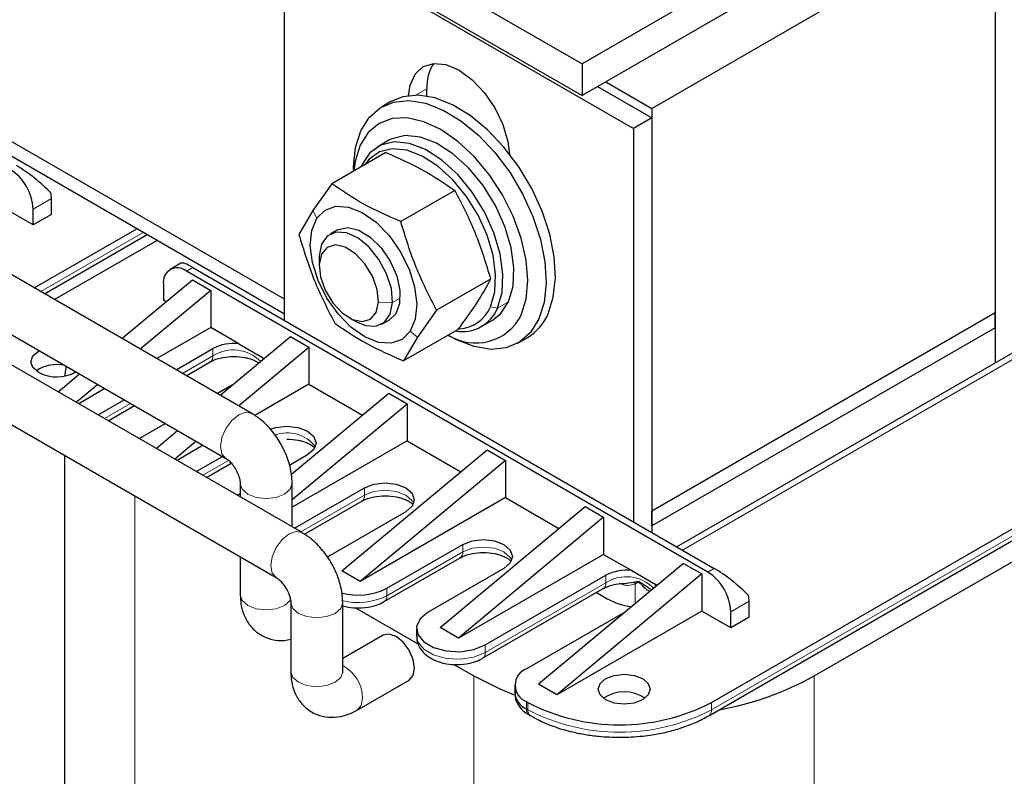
# Model space of a CAD drawing. Header units: millimetres. Extents: x 5 to 418, y 2 to 292.
# Tile 39 of 48: x 362 to 382, y 90 to 106. Entities that reach past the tile are written whole.
import ezdxf

# ---------------------------------------------------------------- set-up
doc = ezdxf.new("R2010")
doc.units = ezdxf.units.MM

msp = doc.modelspace()

# ---------------------------------------------------------------- linework, layer by layer
at = {"color": 7, "linetype": 'Continuous', "lineweight": 25}
for p, q in [((358.4092, 112.8219), (373.0834, 104.3507)), ((361.5974, 111.6347), (373.0834, 105.0039)), ((381.7572, 110.0112), (373.0834, 105.0039)), ((381.7572, 109.358), (373.0834, 104.3507)), ((374.5165, 104.0893), (381.5687, 108.1604)), ((381.5687, 108.1604), (381.5687, 99.8861)), ((366.974, 107.8121), (374.1393, 103.6756)), ((366.974, 99.7338), (366.974, 107.8121)), ((381.5687, 107.9644), (381.5687, 98.8565)), ((373.0834, 105.0039), (373.0834, 104.3507)), ((373.5735, 104.6336), (374.5165, 104.0893)), ((369.8967, 104.3392), (369.8967, 104.4917)), ((373.4038, 104.5356), (374.5165, 103.8933)), ((369.1568, 104.2276), (368.9682, 104.1187)), ((366.974, 100.1692), (360.1858, 104.0879)), ((374.5165, 104.0893), (374.5165, 95.815)), ((366.974, 99.8643), (360.1858, 103.7831)), ((374.5165, 103.8933), (374.1393, 103.6756)), ((374.5165, 103.8933), (374.5165, 95.3796)), ((374.1393, 103.6756), (374.1393, 95.5973)), ((369.113, 103.4325), (368.8867, 103.3019)), ((369.0554, 103.1818), (367.9455, 102.5411)), ((366.2978, 97.8229), (357.5607, 102.8667)), ((368.3882, 102.8368), (368.3882, 102.7966)), ((368.5598, 102.926), (368.5426, 102.8858)), ((367.9455, 102.5411), (367.5554, 101.9905)), ((370.4703, 102.4035), (369.3604, 101.7627)), ((362.1845, 101.9107), (362.1845, 102.2373)), ((361.8074, 101.693), (361.2134, 102.0359)), ((361.8074, 101.693), (361.8074, 102.0196)), ((367.5554, 101.9905), (367.2669, 101.4986)), ((362.1845, 101.9107), (361.8074, 101.693)), ((357.5607, 101.6351), (365.7645, 96.8991)), ((361.832, 100.4009), (363.9382, 101.6168)), ((368.0623, 101.5943), (367.9053, 101.5037)), ((362.0421, 100.2796), (364.1484, 101.4955)), ((364.3531, 101.3774), (362.2468, 100.1615)), ((367.6853, 101.0589), (367.6843, 101.0153)), ((367.6843, 101.0153), (367.6843, 100.8483)), ((367.3349, 95.3735), (357.8597, 100.8434)), ((364.8448, 100.9071), (364.6231, 100.7791)), ((375.6667, 94.5632), (364.9564, 100.7461)), ((365.0884, 100.8223), (375.7987, 94.6394)), ((363.6326, 99.3615), (365.079, 100.5665)), ((365.079, 100.5665), (365.4561, 100.3488)), ((371.2065, 100.5827), (370.0967, 99.942)), ((365.4561, 100.3488), (364.0097, 99.1438)), ((364.485, 100.4739), (364.485, 100.1473)), ((365.4561, 100.3488), (365.4561, 99.5867)), ((364.5386, 100.1163), (364.485, 100.1473)), ((357.3264, 99.9197), (366.8016, 94.4497)), ((370.0967, 99.942), (369.7066, 99.3914)), ((368.2938, 99.7925), (368.4384, 99.709)), ((368.9718, 99.6561), (369.1289, 99.7468)), ((369.2575, 99.8708), (369.1289, 99.7468)), ((371.0199, 99.6067), (371.2461, 99.7374)), ((381.5687, 99.8861), (374.5165, 95.815)), ((381.5687, 99.5813), (381.5687, 99.8861)), ((365.4561, 99.5867), (364.3493, 98.9477)), ((366.0348, 99.2526), (365.4561, 99.5867)), ((370.528, 99.5403), (369.4181, 98.8995)), ((381.5687, 99.5813), (374.5165, 95.5101)), ((381.5687, 99.5813), (381.5687, 98.8565)), ((365.6502, 98.1968), (367.0966, 99.4017)), ((367.0966, 99.4017), (367.4737, 99.184)), ((369.7066, 99.3914), (369.4181, 98.8995)), ((370.333, 99.4277), (370.3678, 99.4077)), ((371.768, 99.2689), (371.9566, 99.3777)), ((364.7453, 98.7191), (365.5032, 99.1567)), ((366.0273, 97.9791), (367.4737, 99.184)), ((366.0348, 99.2526), (366.5178, 98.9737)), ((367.4737, 99.184), (367.4737, 98.4219)), ((366.5178, 98.9737), (366.5562, 98.9516)), ((381.9815, 99.0949), (375.0311, 95.0825)), ((364.9554, 98.5978), (365.448, 98.8822)), ((362.3204, 98.2683), (362.7593, 98.634)), ((363.1364, 98.4163), (362.6975, 98.0506)), ((363.2825, 98.3319), (362.7464, 98.0224)), ((365.9046, 98.4087), (365.5938, 98.2293)), ((367.4737, 98.4219), (366.3606, 97.7794)), ((367.4737, 98.4219), (368.5738, 97.7868)), ((375.7421, 91.8852), (387.0935, 98.4383)), ((363.1424, 97.7938), (363.6785, 98.1033)), ((367.1161, 96.5724), (369.1142, 98.237)), ((369.1142, 98.237), (369.4913, 98.0193)), ((375.6869, 91.6107), (387.0383, 98.1637)), ((363.3525, 97.6725), (363.8887, 97.982)), ((367.1302, 96.0523), (369.4913, 98.0193)), ((369.4913, 98.0193), (369.4913, 97.2572)), ((364.5271, 97.6135), (363.9909, 97.304)), ((364.338, 97.1036), (364.7769, 97.4692)), ((364.7151, 96.8859), (365.154, 97.2515)), ((365.3002, 97.1672), (364.764, 96.8577)), ((369.4913, 97.2572), (367.1302, 95.8942)), ((369.4913, 97.2572), (370.5914, 96.6221)), ((362.4516, 96.9609), (362.4516, 75.1667)), ((365.16, 96.6291), (365.6961, 96.9386)), ((367.4454, 96.9687), (367.0725, 96.7534)), ((368.1525, 94.5902), (371.1318, 97.0723)), ((371.1318, 97.0723), (371.5089, 96.8545)), ((365.3701, 96.5078), (365.8763, 96.7999)), ((371.5089, 96.8545), (368.5296, 94.3725)), ((371.5089, 96.8545), (371.5089, 96.0924)), ((377.854, 92.4294), (385.0194, 96.5658)), ((366.0635, 96.3812), (366.0635, 96.1075)), ((366.0635, 96.3812), (366.0637, 96.3746)), ((367.1302, 95.4917), (367.1302, 96.3812)), ((367.1776, 95.4643), (368.6145, 96.2938)), ((366.0635, 96.171), (366.0085, 96.1392)), ((371.5089, 96.0924), (368.5296, 94.3725)), ((371.5089, 96.0924), (372.609, 95.4573)), ((367.383, 95.3402), (368.5592, 96.0193)), ((370.1701, 93.4255), (373.1494, 95.9075)), ((373.1494, 95.9075), (373.5265, 95.6898)), ((369.463, 95.804), (367.9074, 94.9059)), ((373.5265, 95.6898), (370.5472, 93.2078)), ((373.5265, 95.6898), (373.5265, 94.9277)), ((374.5165, 95.5101), (374.5165, 95.815)), ((374.5165, 95.5101), (374.5165, 95.3796)), ((369.0765, 94.231), (370.6321, 95.1291)), ((366.0635, 94.8758), (366.0635, 94.0949)), ((367.9074, 94.9059), (367.845, 94.8656)), ((369.0212, 93.9565), (370.5769, 94.8546)), ((373.5265, 94.9277), (370.5472, 93.2078)), ((373.5265, 94.9277), (374.1053, 94.5936)), ((375.167, 94.7428), (372.1877, 92.2608)), ((375.167, 94.7428), (375.5441, 94.5251)), ((368.5296, 94.3725), (368.1525, 94.5902)), ((371.4806, 94.6392), (369.925, 93.7412)), ((371.0941, 93.0663), (373.5737, 94.4977)), ((375.5441, 94.5251), (372.5649, 92.0431)), ((374.1053, 94.5936), (374.5882, 94.3148)), ((375.5441, 94.5251), (375.5441, 93.763)), ((373.987, 94.3356), (374.1402, 94.3556)), ((374.6267, 94.2926), (374.5882, 94.3148)), ((371.0388, 92.7918), (373.5184, 94.2232)), ((373.3783, 94.1423), (373.6019, 94.0132)), ((367.1006, 93.9318), (367.1006, 92.5165)), ((367.1006, 93.9318), (367.1008, 93.9252)), ((368.1673, 92.5165), (368.1673, 93.9318)), ((376.5152, 93.6378), (376.5152, 93.9644)), ((368.4296, 93.8315), (369.7243, 93.0841)), ((373.975, 93.7497), (371.9426, 92.5764)), ((375.5441, 93.763), (372.5649, 92.0431)), ((376.1381, 93.4201), (375.5441, 93.763)), ((376.1381, 93.4201), (376.1381, 93.7467)), ((376.5152, 93.6378), (376.1381, 93.4201)), ((368.9984, 93.2667), (368.1673, 92.787)), ((369.6829, 93.4037), (369.6829, 93.2513)), ((370.5472, 93.2078), (370.1701, 93.4255)), ((370.4472, 92.6667), (370.8584, 92.4294)), ((368.4663, 91.7279), (369.5317, 92.3429)), ((371.7005, 92.239), (371.7005, 92.0866)), ((372.5649, 92.0431), (372.1877, 92.2608)), ((371.9426, 91.9015), (371.9709, 91.8852)), ((371.9978, 91.627), (372.0261, 91.6107)), ((372.0261, 91.6107), (372.029, 91.6091))]:
    msp.add_line(p, q, dxfattribs=at)
at = {"color": 7, "linetype": 'Continuous', "lineweight": 18}
for p, q in [((369.8967, 104.4917), (369.6665, 104.3587)), ((368.5583, 102.8948), (368.5598, 102.926)), ((362.1845, 102.2373), (361.8074, 102.0196)), ((367.6359, 101.8302), (367.5554, 101.9905)), ((364.0702, 101.5406), (361.964, 100.3247)), ((367.6851, 100.8835), (367.6853, 101.0589)), ((364.9564, 100.7461), (365.0884, 100.8223)), ((369.3489, 100.1916), (369.1918, 100.1009)), ((371.573, 100.1133), (371.3467, 99.9826)), ((368.9028, 100.1093), (369.1918, 100.1009)), ((371.2016, 100.0127), (371.3467, 99.9826)), ((369.5554, 99.511), (369.7066, 99.3914)), ((365.5032, 99.0043), (365.5032, 99.1567)), ((365.5032, 99.0043), (364.8773, 98.6429)), ((375.1483, 95.0149), (382.1815, 99.0751)), ((387.0935, 98.2858), (375.7421, 91.7328)), ((363.8105, 98.0271), (363.2744, 97.7176)), ((365.8194, 96.8573), (365.292, 96.5529)), ((368.6145, 96.1414), (368.6145, 96.2938)), ((363.9004, 96.1245), (363.9004, 73.1475)), ((368.6145, 96.1414), (367.3096, 95.3881)), ((370.6321, 94.9767), (370.6321, 95.1291)), ((370.6321, 94.9767), (369.0765, 94.0786)), ((373.5737, 94.4977), (373.5737, 94.3453)), ((375.6667, 94.5632), (375.7987, 94.6394)), ((373.5737, 94.3453), (371.0941, 92.9139)), ((374.1776, 93.9185), (374.1776, 94.3203)), ((369.0765, 94.0786), (369.0765, 94.231)), ((376.5152, 93.9644), (376.1381, 93.7467)), ((371.0941, 92.9139), (371.0941, 93.0663)), ((370.8584, 92.4294), (370.8584, 69.1308)), ((377.854, 92.4294), (377.854, 69.1308)), ((371.9426, 91.7491), (371.9426, 91.9015)), ((371.9709, 91.8852), (371.9709, 91.7328)), ((375.7421, 91.7328), (375.7421, 91.8852)), ((371.9709, 91.7328), (371.9426, 91.7491))]:
    msp.add_line(p, q, dxfattribs=at)
at = {"color": 7, "linetype": 'Continuous', "lineweight": 25, "flags": 128}
for points in [[(369.5217, 104.3492), (369.5549, 104.5635), (369.6585, 104.7925), (369.8233, 104.9454), (370.0381, 105.0117), (370.2883, 104.987), (370.5567, 104.8728), (370.8251, 104.6771), (371.0752, 104.413), (371.29, 104.0987), (371.4548, 103.7556), (371.5584, 103.4069), (371.5916, 103.1542)], [(368.3882, 102.8368), (368.3888, 102.8902), (368.431, 103.2848), (368.5392, 103.6254), (368.7097, 103.9001), (368.9367, 104.0997), (369.2124, 104.2174), (369.5275, 104.2491), (369.8712, 104.1938), (370.2318, 104.0534), (370.5971, 103.8326), (370.9545, 103.539), (371.292, 103.1825), (371.5981, 102.7754), (371.8622, 102.3314), (372.0755, 101.8657), (372.2306, 101.3942), (372.3223, 100.9329), (372.3475, 100.4974), (372.3052, 100.1027), (372.197, 99.7622), (372.197, 99.7622)], [(372.3856, 99.8711), (372.4938, 100.2116), (372.536, 100.6063), (372.5109, 101.0417), (372.4192, 101.503), (372.264, 101.9746), (372.0508, 102.4403), (371.7866, 102.8843), (371.4806, 103.2914), (371.1431, 103.6478), (370.7856, 103.9415), (370.4204, 104.1622), (370.0597, 104.3026), (369.716, 104.3579), (369.401, 104.3262), (369.1568, 104.2276)], [(371.8343, 99.8373), (371.9363, 100.1664), (371.9709, 100.55), (371.9366, 100.9734), (371.8348, 101.4202), (371.6694, 101.8734), (371.4467, 102.3155), (371.1754, 102.7296), (370.8657, 103.0996), (370.5297, 103.4115), (370.1803, 103.6531), (369.8308, 103.8153), (369.4947, 103.8917), (369.1849, 103.8795), (368.9134, 103.7792), (368.6905, 103.5945), (368.5248, 103.3325), (368.4228, 103.0035), (368.3955, 102.8008)], [(371.3467, 99.9826), (371.4404, 100.3034), (371.4594, 100.6818), (371.403, 101.099), (371.2738, 101.534), (371.0785, 101.965), (370.8267, 102.3704), (370.5311, 102.7298), (370.2065, 103.0253), (369.8693, 103.242), (369.5362, 103.3691), (369.2241, 103.4002), (368.9485, 103.3337), (368.7234, 103.1729), (368.5598, 102.926)], [(371.573, 100.1133), (371.6666, 100.434), (371.6857, 100.8124), (371.6293, 101.2296), (371.5001, 101.6646), (371.3047, 102.0956), (371.053, 102.501), (370.7574, 102.8605), (370.4328, 103.156), (370.0956, 103.3727), (369.7625, 103.4997), (369.4504, 103.5308), (369.1748, 103.4643), (369.113, 103.4325)], [(371.2016, 100.0127), (371.2906, 100.3174), (371.3087, 100.6769), (371.2551, 101.0732), (371.1324, 101.4865), (370.9468, 101.8959), (370.7076, 102.281), (370.4268, 102.6225), (370.1185, 102.9032), (369.7981, 103.1091), (369.4817, 103.2298), (369.1851, 103.2593), (368.9234, 103.1962), (368.7094, 103.0434), (368.6206, 102.9308)], [(367.6359, 101.8302), (367.8043, 101.9991), (368.0267, 102.0776), (368.2878, 102.0601), (368.5699, 101.948), (368.8538, 101.7488), (369.12, 101.4761), (369.3506, 101.1485), (369.5296, 100.7884), (369.6451, 100.4202), (369.689, 100.0691), (369.6584, 99.759), (369.5554, 99.511)], [(369.5554, 99.511), (369.3869, 99.342), (369.1646, 99.2635), (368.9035, 99.281), (368.6214, 99.3931), (368.3375, 99.5923), (368.0712, 99.865), (367.8407, 100.1926), (367.6616, 100.5527), (367.5462, 100.9209), (367.5023, 101.272), (367.5329, 101.5821), (367.6359, 101.8302)], [(369.1918, 100.1009), (369.1668, 100.3863), (369.0704, 100.6907), (368.9122, 100.9842), (368.7077, 101.2382), (368.4768, 101.4277), (368.2421, 101.5342), (368.0267, 101.5473), (367.8516, 101.4657), (367.734, 101.2974), (367.6853, 101.0589)], [(368.0623, 101.5943), (368.0779, 101.6028), (368.2727, 101.6441), (368.4992, 101.5901), (368.735, 101.446), (368.9573, 101.2261), (369.1441, 100.9518), (369.2773, 100.6499), (369.3437, 100.3501), (369.3369, 100.0817), (369.2575, 99.8708)], [(368.9028, 100.1093), (368.8766, 100.367), (368.7802, 100.6403), (368.6251, 100.8963), (368.4301, 101.104), (368.2186, 101.2384), (368.0163, 101.2834), (367.8474, 101.2334), (367.7324, 101.0945), (367.6851, 100.8835)], [(367.6851, 100.8835), (367.7112, 100.6258), (367.8077, 100.3525), (367.9628, 100.0965), (368.1578, 99.8888), (368.3692, 99.7543), (368.5716, 99.7094), (368.7405, 99.7594), (368.8555, 99.8982), (368.9028, 100.1093)], [(371.2461, 99.7374), (371.4095, 99.8663), (371.573, 100.1133)], [(368.4384, 99.709), (368.635, 99.6256), (368.8504, 99.6125), (369.0255, 99.6941), (369.1432, 99.8624), (369.1918, 100.1009)], [(372.197, 99.7622), (372.0265, 99.4875), (371.7995, 99.2879), (371.5238, 99.1702), (371.2087, 99.1385), (370.865, 99.1938), (370.5044, 99.3342), (370.3678, 99.4077)], [(361.9205, 98.6668), (361.8049, 98.7667), (361.7643, 98.8846), (361.8049, 99.0024), (361.9205, 99.1023), (361.9346, 99.1101)], [(366.5178, 98.9737), (366.5264, 98.9323), (366.5269, 98.9271)], [(362.4862, 98.8024), (362.4642, 98.6691), (362.4564, 98.5906)], [(366.6781, 97.4978), (366.7915, 97.5336), (367.0211, 97.56), (367.2507, 97.5336), (367.4454, 97.4586), (367.5755, 97.3462), (367.6211, 97.2136), (367.5755, 97.0811), (367.4454, 96.9687)], [(368.6145, 96.2938), (368.8091, 96.3689), (369.0388, 96.3953), (369.2684, 96.3689), (369.463, 96.2938), (369.5931, 96.1814), (369.6388, 96.0489), (369.5931, 95.9163), (369.463, 95.804)], [(370.6321, 95.1291), (370.8268, 95.2042), (371.0564, 95.2305), (371.286, 95.2042), (371.4806, 95.1291), (371.6107, 95.0167), (371.6564, 94.8842), (371.6107, 94.7516), (371.4806, 94.6392)], [(374.5882, 94.3148), (374.5969, 94.2733), (374.5973, 94.2682)], [(369.925, 93.7412), (369.7603, 93.6054), (369.686, 93.4453), (369.711, 93.2802), (369.8324, 93.13), (370.0354, 93.0128), (370.2956, 92.9428), (370.5816, 92.9283), (370.8589, 92.9712), (371.0941, 93.0663)], [(369.5317, 92.3429), (369.5317, 92.343), (369.6134, 92.4371), (369.6421, 92.5871), (369.6134, 92.7704), (369.5317, 92.9588), (369.4093, 93.1239), (369.265, 93.2403), (369.1207, 93.2905), (368.9984, 93.2667)], [(370.8584, 92.4294), (371.3918, 92.1626), (371.6909, 92.043)], [(373.5737, 91.9396), (373.4581, 92.0395), (373.4175, 92.1574), (373.4581, 92.2752), (373.5737, 92.3751), (373.7467, 92.4418), (373.9508, 92.4652), (374.1549, 92.4418), (374.3279, 92.3751), (374.4435, 92.2752), (374.4841, 92.1574), (374.4435, 92.0395), (374.3279, 91.9396), (374.1549, 91.8729), (373.9508, 91.8495), (373.7467, 91.8729), (373.5737, 91.9396)]]:
    msp.add_lwpolyline(points, dxfattribs=at)
at = {"color": 7, "linetype": 'Continuous', "lineweight": 18, "flags": 128}
for points in [[(365.7644, 96.8992), (365.6828, 96.9932), (365.6541, 97.1433), (365.6828, 97.3265), (365.7645, 97.515), (365.8869, 97.68), (366.0312, 97.7965)], [(366.0312, 97.7965), (366.1755, 97.8466), (366.2979, 97.8229), (366.2979, 97.8228)], [(366.0637, 96.3746), (366.1041, 96.2634), (366.2198, 96.1635), (366.3928, 96.0967), (366.5969, 96.0733), (366.801, 96.0967), (366.974, 96.1635)], [(366.974, 96.1635), (367.0896, 96.2634), (367.1302, 96.3812), (367.1302, 96.3813)], [(369.624, 95.9727), (369.5931, 96.029), (369.463, 96.1414), (369.2684, 96.2165), (369.0388, 96.2428), (368.8091, 96.2165), (368.6145, 96.1414)], [(366.8015, 94.4498), (366.7199, 94.5438), (366.6912, 94.6939), (366.7199, 94.8771), (366.8016, 95.0656), (366.924, 95.2306), (367.0683, 95.3471)], [(367.0683, 95.3471), (367.2126, 95.3973), (367.3349, 95.3735), (367.335, 95.3735)], [(371.6417, 94.8079), (371.6107, 94.8643), (371.4806, 94.9767), (371.286, 95.0517), (371.0564, 95.0781), (370.8268, 95.0517), (370.6321, 94.9767)], [(366.0635, 94.0949), (366.1041, 93.977), (366.2198, 93.8772), (366.3928, 93.8104), (366.5969, 93.787), (366.801, 93.8104), (366.974, 93.8772)], [(366.974, 93.8772), (367.0896, 93.977), (367.0982, 93.9899)], [(367.1008, 93.9252), (367.1412, 93.814), (367.2568, 93.7141), (367.4299, 93.6474), (367.634, 93.6239), (367.8381, 93.6474), (368.0111, 93.7141)], [(368.0111, 93.7141), (368.1267, 93.814), (368.1673, 93.9318), (368.1673, 93.9319)], [(369.6829, 93.2513), (369.711, 93.1278), (369.8324, 92.9776), (370.0354, 92.8604), (370.2956, 92.7904), (370.5816, 92.7759), (370.8589, 92.8188), (371.0941, 92.9139)], [(367.1006, 92.5165), (367.1412, 92.3987), (367.2568, 92.2988), (367.4299, 92.232), (367.634, 92.2086), (367.8381, 92.232), (368.0111, 92.2988)], [(368.0111, 92.2988), (368.1267, 92.3987), (368.1673, 92.5165)], [(368.4664, 91.728), (368.5481, 91.822), (368.5768, 91.9721)]]:
    msp.add_lwpolyline(points, dxfattribs=at)
at = {"color": 7, "linetype": 'Continuous', "lineweight": 25}
for centre, radius, start, end in [((370.7337, 104.5452), 0.8387, 146.21689, 183.66284), ((360.7839, 101.973), 1.0245, 2.60548, 57.39452), ((361.4605, 102.2346), 0.7241, 0.21496, 9.3058), ((364.7724, 100.5205), 0.2911, 50.79671, 189.21404), ((370.6272, 100.2846), 0.7803, 259.68387, 337.23595), ((370.5297, 100.2866), 0.7256, 272.75124, 337.81827), ((370.902, 100.3173), 1.0485, 237.60547, 332.75913), ((371.4303, 100.2685), 1.0346, 300.57255, 337.41152), ((365.9227, 98.3521), 0.9074, 82.9033, 117.53955), ((362.2926, 98.0626), 0.7635, 77.51503, 123.47759), ((362.2971, 99.3677), 0.7956, 241.75241, 299.45739), ((373.9932, 93.6932), 0.9074, 82.9033, 117.53955), ((375.1146, 93.7001), 1.0245, 2.60548, 57.39452), ((368.4868, 95.3894), 1.2999, 254.6874, 296.97885), ((375.7911, 93.9617), 0.7241, 0.21496, 9.3058), ((374.2806, 95.2505), 1.4112, 241.25583, 262.52348), ((372.0707, 92.239), 0.3609, 110.78342, 249.21658), ((374.7713, 98.0136), 6.3786, 280.2362, 298.9002), ((372.1142, 92.1278), 0.4158, 185.6948, 245.62534), ((373.9508, 91.3542), 0.7508, 55.41069, 124.58931), ((373.8565, 95.5244), 4.0987, 242.60967, 297.39033)]:
    msp.add_arc(centre, radius, start, end, dxfattribs=at)
at = {"color": 7, "linetype": 'Continuous', "lineweight": 18}
for centre, radius, start, end in [((365.923, 98.3443), 0.7821, 44.28714, 122.45827), ((365.3764, 98.9881), 0.1279, 304.05635, 7.25583), ((367.0304, 96.7014), 0.7224, 37.12087, 110.7941), ((368.4876, 96.1252), 0.1279, 304.05635, 7.25583), ((370.5052, 94.9605), 0.1279, 304.05635, 7.25583), ((373.9934, 93.6854), 0.7821, 44.28714, 122.45827), ((373.443, 94.3309), 0.1315, 305.01333, 6.29885), ((374.0987, 94.2742), 0.0914, 30.29554, 62.997), ((368.4869, 95.237), 1.2998, 255.41563, 296.97392), ((368.9497, 94.0624), 0.1278, 303.91704, 7.2698), ((370.9673, 92.8977), 0.1278, 303.91704, 7.2698), ((367.7962, 91.9555), 0.7807, 1.22145, 61.62117), ((372.0733, 91.7347), 0.1315, 173.70115, 234.98667), ((372.0977, 91.7166), 0.1279, 172.74417, 235.94365), ((373.8565, 95.372), 4.0987, 242.60967, 297.39033), ((375.6153, 91.7166), 0.1278, 303.96308, 7.26519)]:
    msp.add_arc(centre, radius, start, end, dxfattribs=at)
at = {"color": 7, "linetype": 'Continuous', "lineweight": 25}
for centre, start_param, end_param in [((361.7744, 102.5448), 0.9183013, 2.2877397), ((365.3948, 100.4548), 2.2877397, 3.0730566), ((376.1051, 94.2719), 0.9183013, 2.2877397)]:
    msp.add_ellipse(centre, major_axis=(0.5567, -0.4466), ratio=0.1763827, start_param=start_param, end_param=end_param, dxfattribs=at)
for points, knots in [([(369.0554, 103.1818), (369.3166, 103.0667), (369.839, 102.8366), (370.2599, 102.5478), (370.4703, 102.4035)], [0, 0, 0, 0, 0.4999949, 1, 1, 1, 1]), ([(369.3604, 101.7627), (369.0992, 101.8778), (368.5768, 102.1079), (368.1559, 102.3967), (367.9455, 102.5411)], [0, 0, 0, 0, 0.4999949, 1, 1, 1, 1]), ([(370.4703, 102.4035), (370.6184, 102.1147), (370.9146, 101.5371), (371.1092, 100.9008), (371.2065, 100.5827)], [0, 0, 0, 0, 0.4999949, 1, 1, 1, 1]), ([(370.0967, 99.942), (369.9486, 100.2308), (369.6523, 100.8084), (369.4577, 101.4446), (369.3604, 101.7627)], [0, 0, 0, 0, 0.4999949, 1, 1, 1, 1]), ([(367.2669, 101.4986), (367.3642, 101.1805), (367.5589, 100.5443), (367.8551, 99.9667), (368.0032, 99.6779)], [0, 0, 0, 0, 0.4999949, 1, 1, 1, 1]), ([(371.2065, 100.5827), (371.1187, 100.4233), (370.9433, 100.1052), (370.6662, 99.7283), (370.528, 99.5403)], [0, 0, 0, 0, 0.50087292, 1, 1, 1, 1]), ([(368.0032, 99.6779), (368.2136, 99.5335), (368.6344, 99.2447), (369.1569, 99.0146), (369.4181, 98.8995)], [0, 0, 0, 0, 0.4999949, 1, 1, 1, 1]), ([(365.4522, 98.8814), (365.4644, 98.8893), (365.5002, 98.9124), (365.5888, 98.9449), (365.7321, 98.9829), (365.8514, 98.989), (365.9275, 98.993)], [0, 0, 0, 0, 0.1213669, 0.358663, 0.5907031, 1, 1, 1, 1]), ([(365.9275, 98.993), (366.0072, 98.9887), (366.1173, 98.9828), (366.2576, 98.9475), (366.3551, 98.9126), (366.4068, 98.8813), (366.431, 98.8666)], [0, 0, 0, 0, 0.397834, 0.5493853, 0.7892867, 1, 1, 1, 1]), ([(367.1302, 96.3812), (367.1276, 96.4429), (367.1206, 96.6077), (367.0516, 96.881), (366.915, 97.1874), (366.7228, 97.4682), (366.5124, 97.6842), (366.3602, 97.7826), (366.2978, 97.8229)], [0, 0, 0, 0, 0.1116005, 0.297713, 0.4848426, 0.6734015, 0.8662069, 1, 1, 1, 1]), ([(367.0211, 97.2949), (367.1008, 97.2906), (367.2108, 97.2847), (367.3515, 97.2494), (367.45, 97.2134), (367.5379, 97.1641), (367.5703, 97.1341), (367.5863, 97.1193)], [0, 0, 0, 0, 0.3192364, 0.4408467, 0.6333523, 0.8190848, 1, 1, 1, 1]), ([(365.7645, 96.8991), (365.7754, 96.8923), (365.7998, 96.877), (365.8584, 96.825), (365.926, 96.7442), (365.9907, 96.6395), (366.0367, 96.5318), (366.0609, 96.4357), (366.0627, 96.3995), (366.0635, 96.3812)], [0, 0, 0, 0, 0.1079011, 0.2413795, 0.3879425, 0.5476112, 0.7133713, 0.855684, 1, 1, 1, 1]), ([(368.5635, 96.0186), (368.5756, 96.0264), (368.6115, 96.0496), (368.7001, 96.082), (368.8434, 96.12), (368.9627, 96.1262), (369.0388, 96.1301)], [0, 0, 0, 0, 0.1213669, 0.358663, 0.5907031, 1, 1, 1, 1]), ([(369.0388, 96.1301), (369.1184, 96.1258), (369.2284, 96.1199), (369.3692, 96.0846), (369.4676, 96.0486), (369.5556, 95.9994), (369.5879, 95.9693), (369.6039, 95.9545)], [0, 0, 0, 0, 0.3192364, 0.4408467, 0.6333523, 0.8190848, 1, 1, 1, 1]), ([(368.1673, 93.9318), (368.1647, 93.9936), (368.1577, 94.1583), (368.0887, 94.4316), (367.9521, 94.738), (367.7599, 95.0189), (367.5495, 95.2349), (367.3973, 95.3332), (367.3349, 95.3735)], [0, 0, 0, 0, 0.1116005, 0.297713, 0.4848426, 0.6734015, 0.8662069, 1, 1, 1, 1]), ([(370.5811, 94.8538), (370.5932, 94.8617), (370.6291, 94.8848), (370.7177, 94.9173), (370.861, 94.9552), (370.9803, 94.9614), (371.0564, 94.9654)], [0, 0, 0, 0, 0.1213669, 0.358663, 0.5907031, 1, 1, 1, 1]), ([(371.0564, 94.9654), (371.136, 94.9611), (371.246, 94.9552), (371.3868, 94.9199), (371.4852, 94.8839), (371.5732, 94.8346), (371.6055, 94.8046), (371.6215, 94.7898)], [0, 0, 0, 0, 0.3192364, 0.4408467, 0.6333523, 0.8190848, 1, 1, 1, 1]), ([(366.8016, 94.4497), (366.8125, 94.4429), (366.8369, 94.4276), (366.8955, 94.3756), (366.9631, 94.2949), (367.0278, 94.1902), (367.0738, 94.0824), (367.098, 93.9864), (367.0997, 93.9501), (367.1006, 93.9318)], [0, 0, 0, 0, 0.1079011, 0.2413795, 0.3879425, 0.5476112, 0.7133713, 0.855684, 1, 1, 1, 1]), ([(373.5226, 94.2225), (373.5348, 94.2303), (373.5707, 94.2535), (373.6593, 94.2859), (373.8026, 94.3239), (373.9218, 94.3301), (373.9979, 94.334)], [0, 0, 0, 0, 0.1214667, 0.3587359, 0.5907496, 1, 1, 1, 1]), ([(374.1402, 94.3556), (374.157, 94.3607), (374.1819, 94.3682), (374.2201, 94.3729), (374.2491, 94.3689), (374.302, 94.3453), (374.3663, 94.2899), (374.4273, 94.2548), (374.4569, 94.2377)], [0, 0, 0, 0, 0.186101, 0.2742431, 0.3617623, 0.4294245, 0.7225673, 1, 1, 1, 1]), ([(374.1776, 94.3203), (374.1812, 94.3233), (374.1858, 94.3272), (374.1912, 94.3317), (374.1983, 94.3375), (374.2108, 94.3462), (374.2268, 94.3546), (374.2407, 94.355), (374.2482, 94.3537), (374.2557, 94.3508), (374.2682, 94.3434), (374.2864, 94.3268), (374.314, 94.2962), (374.3623, 94.2439), (374.4187, 94.1917), (374.4666, 94.1766), (374.4817, 94.1718)], [0, 0, 0, 0, 0.050568, 0.0651883, 0.0726989, 0.1452434, 0.2176003, 0.2361029, 0.2537703, 0.2716343, 0.2906946, 0.349427, 0.4353799, 0.5799816, 0.8682624, 1, 1, 1, 1]), ([(366.0635, 94.0949), (366.0664, 94.0313), (366.0732, 93.8772), (366.1413, 93.6498), (366.2774, 93.4319), (366.473, 93.2639), (366.7102, 93.1693), (366.9293, 93.1455), (367.0552, 93.1751), (367.1006, 93.1859)], [0, 0, 0, 0, 0.1171286, 0.2838146, 0.4409392, 0.5947605, 0.7579873, 0.9125293, 1, 1, 1, 1]), ([(374.4544, 94.2337), (374.4754, 94.2235), (374.4994, 94.2119), (374.5126, 94.2005), (374.5143, 94.199)], [0, 0, 0, 0, 0.8704991, 1, 1, 1, 1]), ([(368.1673, 93.8727), (368.2054, 93.8621), (368.309, 93.8332), (368.4211, 93.8288), (368.4919, 93.8261)], [0, 0, 0, 0, 0.3683424, 1, 1, 1, 1]), ([(368.4919, 93.8261), (368.5837, 93.8315), (368.711, 93.8389), (368.8803, 93.8897), (368.9696, 93.9217), (369.0159, 93.9546), (369.0201, 93.9576)], [0, 0, 0, 0, 0.4790183, 0.6644415, 0.9691946, 1, 1, 1, 1]), ([(369.6921, 93.2558), (369.6899, 93.2264), (369.6832, 93.1343), (369.7532, 92.9885), (369.8738, 92.8556), (370.0137, 92.7685), (370.1547, 92.712), (370.3157, 92.6708), (370.4391, 92.6648), (370.5095, 92.6614)], [0, 0, 0, 0, 0.0824762, 0.2583335, 0.4344199, 0.5855437, 0.7005271, 0.8290247, 1, 1, 1, 1]), ([(370.5095, 92.6614), (370.6013, 92.6667), (370.7286, 92.6741), (370.8979, 92.725), (370.9872, 92.757), (371.0335, 92.7898), (371.0377, 92.7929)], [0, 0, 0, 0, 0.4790183, 0.6644415, 0.9691946, 1, 1, 1, 1]), ([(367.1006, 92.5165), (367.1034, 92.4529), (367.1103, 92.2988), (367.1784, 92.0714), (367.3145, 91.8534), (367.51, 91.686), (367.7477, 91.5889), (368.0015, 91.5703), (368.2447, 91.616), (368.3931, 91.6909), (368.4663, 91.7279)], [0, 0, 0, 0, 0.0961339, 0.2329423, 0.3619031, 0.4881527, 0.6221219, 0.748963, 0.8761017, 1, 1, 1, 1]), ([(368.1684, 92.4961), (368.1685, 92.4959), (368.1709, 92.4896), (368.1691, 92.5033), (368.1673, 92.5165)], [0, 0, 0, 0, 0.0392998, 1, 1, 1, 1]), ([(371.7097, 92.091), (371.7075, 92.0616), (371.7007, 91.9694), (371.7716, 91.8246), (371.8775, 91.7011), (371.9677, 91.649), (372.0009, 91.6298)], [0, 0, 0, 0, 0.1535417, 0.4809265, 0.8087377, 1, 1, 1, 1]), ([(372.0311, 91.6141), (372.0914, 91.5788), (372.2448, 91.4889), (372.533, 91.3764), (372.8508, 91.2831), (373.1524, 91.2235), (373.4764, 91.1796), (373.7128, 91.1731), (373.8565, 91.1692)], [0, 0, 0, 0, 0.1233828, 0.3140537, 0.506767, 0.64819, 0.7861746, 1, 1, 1, 1]), ([(373.8565, 91.1692), (374.0164, 91.1739), (374.241, 91.1806), (374.5641, 91.2245), (374.8312, 91.2761), (375.1315, 91.3609), (375.4231, 91.4698), (375.5985, 91.5637), (375.6865, 91.6109)], [0, 0, 0, 0, 0.2377705, 0.3340638, 0.4925045, 0.6547162, 0.8265923, 1, 1, 1, 1])]:
    msp.add_open_spline(points, degree=3, knots=knots, dxfattribs=at)
at = {"color": 7, "linetype": 'Continuous', "lineweight": 18}
msp.add_open_spline([(373.8473, 94.3377), (373.877, 94.3244), (373.9382, 94.297), (374.0553, 94.28), (374.129, 94.3043), (374.1776, 94.3203)], degree=3, knots=[0, 0, 0, 0, 0.24360553, 0.50161052, 1, 1, 1, 1], dxfattribs=at)

doc.saveas('drawing.dxf')
